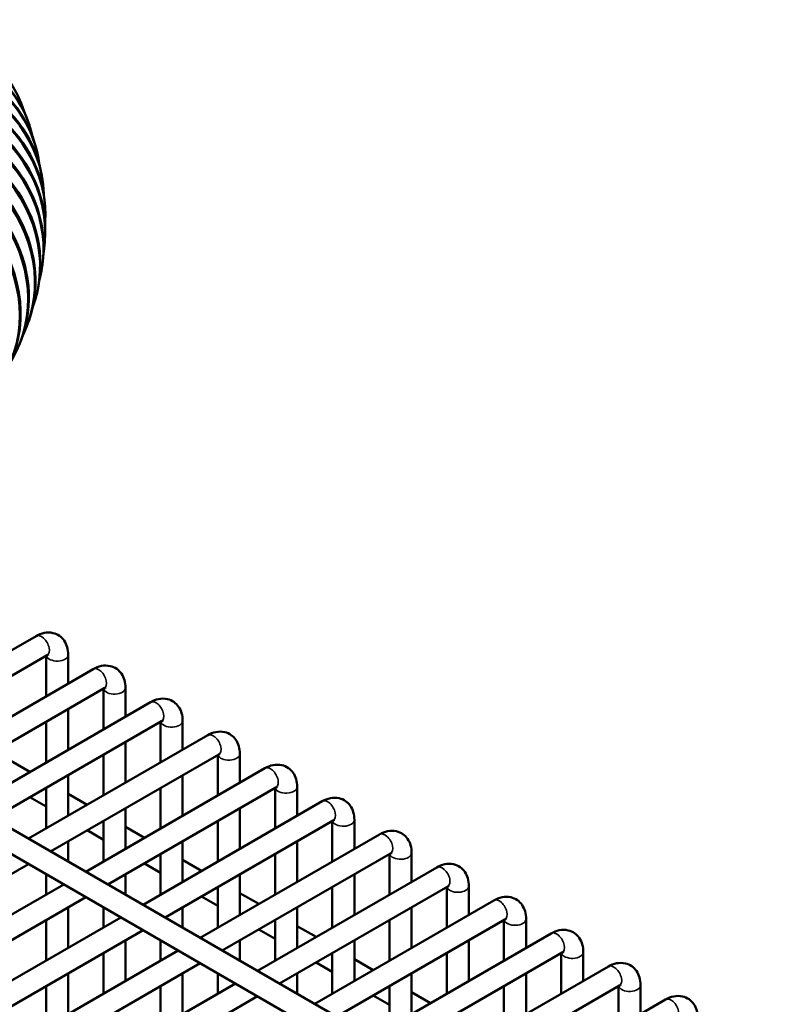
# Model space of a CAD drawing. Header units: inches. Extents: x 1 to 237, y 4 to 150.
# Tile 160 of 166: x 205.43 to 209.44, y 118.98 to 124.25. Entities that reach past the tile are written whole.
import ezdxf

# ---------------------------------------------------------------- set-up
doc = ezdxf.new("R2010")
doc.units = ezdxf.units.IN
doc.header["$LTSCALE"] = 7
doc.header["$MEASUREMENT"] = 0
doc.layers.add('Visible (ANSI)', color=7, linetype='Continuous', lineweight=50)
doc.layers.add('Visible Narrow (ANSI)', color=7, linetype='Continuous', lineweight=35)

msp = doc.modelspace()

# ---------------------------------------------------------------- linework, layer by layer
at = {"layer": 'Visible (ANSI)'}
for p, q in [((205.4739, 123.6952), (205.4767, 123.6868)), ((205.5161, 123.5509), (205.5182, 123.5425)), ((205.5455, 123.4016), (205.5468, 123.3932)), ((205.5609, 123.2488), (205.5614, 123.2404)), ((205.5616, 123.0943), (205.5612, 123.086)), ((205.5472, 122.9402), (205.5461, 122.932)), ((205.5181, 122.7887), (205.5161, 122.7805)), ((205.4749, 122.6417), (205.4721, 122.6336)), ((203.4311, 121.0459), (209.441, 117.5761)), ((203.2994, 120.9857), (209.382, 117.4738)), ((204.5536, 120.3979), (205.5124, 120.9514)), ((204.6717, 120.3297), (205.5714, 120.8491)), ((205.5664, 120.8462), (205.5664, 120.629)), ((205.6845, 120.8521), (205.6845, 120.6972)), ((204.8599, 120.2211), (205.8186, 120.7746)), ((204.978, 120.1529), (205.8777, 120.6723)), ((205.8726, 120.6694), (205.8726, 120.4522)), ((205.9907, 120.6753), (205.9907, 120.5204)), ((205.1661, 120.0443), (206.1248, 120.5978)), ((205.6845, 120.5608), (205.6845, 120.3436)), ((205.2842, 119.9761), (206.1839, 120.4955)), ((205.5664, 120.4926), (205.5664, 120.2754)), ((206.1788, 120.4926), (206.1788, 120.2754)), ((206.2969, 120.4985), (206.2969, 120.3436)), ((205.4723, 119.8675), (206.4311, 120.421)), ((205.9907, 120.384), (205.9907, 120.1668)), ((205.5904, 119.7993), (206.4901, 120.3187)), ((205.8726, 120.3158), (205.8726, 120.0986)), ((206.4851, 120.3158), (206.4851, 120.0986)), ((206.6032, 120.3217), (206.6032, 120.1668)), ((205.3783, 120.2838), (205.4796, 120.2253)), ((205.6845, 120.2072), (205.6845, 119.99)), ((205.7785, 119.6907), (206.7373, 120.2442)), ((206.2969, 120.2072), (206.2969, 119.99)), ((205.8967, 119.6225), (206.7963, 120.1419)), ((206.9094, 120.1449), (206.9094, 119.99)), ((205.4796, 120.0889), (205.5664, 120.0388)), ((205.5664, 120.139), (205.5664, 119.9218)), ((205.6845, 120.107), (205.7858, 120.0485)), ((206.1788, 120.139), (206.1788, 119.9218)), ((206.7913, 120.139), (206.7913, 119.9218)), ((206.0848, 119.5139), (207.0435, 120.0674)), ((205.9907, 120.0304), (205.9907, 119.8132)), ((206.6032, 120.0304), (206.6032, 119.8132)), ((205.8726, 119.9622), (205.8726, 119.745)), ((205.9907, 119.9302), (206.0921, 119.8717)), ((206.2029, 119.4457), (207.1026, 119.9651)), ((206.4851, 119.9622), (206.4851, 119.745)), ((207.0975, 119.9622), (207.0975, 119.745)), ((207.2156, 119.9681), (207.2156, 119.8132)), ((205.7858, 119.9121), (205.8726, 119.862)), ((206.391, 119.3371), (207.3497, 119.8906)), ((205.6845, 119.8536), (205.6845, 119.745)), ((206.2969, 119.8536), (206.2969, 119.6364)), ((206.9094, 119.8536), (206.9094, 119.6364)), ((206.1788, 119.7854), (206.1788, 119.5682)), ((206.5091, 119.2689), (207.4088, 119.7883)), ((206.7913, 119.7854), (206.7913, 119.5682)), ((207.4037, 119.7854), (207.4037, 119.5682)), ((207.5218, 119.7913), (207.5218, 119.6364)), ((203.4051, 118.5376), (205.4723, 119.7311)), ((206.0921, 119.7353), (206.1788, 119.6852)), ((206.2969, 119.7534), (206.3983, 119.6949)), ((205.5664, 119.6768), (205.5664, 119.5682)), ((205.9907, 119.6768), (205.9907, 119.5682)), ((206.6032, 119.6768), (206.6032, 119.4596)), ((206.6972, 119.1603), (207.656, 119.7138)), ((207.2156, 119.6768), (207.2156, 119.4596)), ((203.5932, 118.429), (205.6604, 119.6225)), ((207.8281, 119.6145), (207.8281, 119.4596)), ((206.4851, 119.6086), (206.4851, 119.3914)), ((206.6032, 119.5766), (206.7045, 119.5181)), ((206.8153, 119.0921), (207.715, 119.6115)), ((207.0975, 119.6086), (207.0975, 119.3914)), ((207.71, 119.6086), (207.71, 119.3914)), ((203.7113, 118.3608), (205.7785, 119.5543)), ((206.3983, 119.5585), (206.4851, 119.5084)), ((207.0035, 118.9835), (207.9622, 119.537)), ((205.6845, 119.5), (205.6845, 119.2828)), ((205.8726, 119.5), (205.8726, 119.3914)), ((206.2969, 119.5), (206.2969, 119.3914)), ((206.9094, 119.5), (206.9094, 119.2828)), ((207.5218, 119.5), (207.5218, 119.2828)), ((203.8994, 118.2522), (205.9667, 119.4457)), ((205.5664, 119.4318), (205.5664, 119.2146)), ((206.7913, 119.4318), (206.7913, 119.2146)), ((207.1216, 118.9153), (208.0213, 119.4347)), ((207.4037, 119.4318), (207.4037, 119.2146)), ((208.0162, 119.4318), (208.0162, 119.2146)), ((208.1343, 119.4377), (208.1343, 119.2828)), ((204.0175, 118.184), (206.0848, 119.3775)), ((206.7045, 119.3817), (206.7913, 119.3316)), ((206.9094, 119.3998), (207.0107, 119.3413)), ((207.3097, 118.8067), (208.2684, 119.3602)), ((205.9907, 119.3232), (205.9907, 119.106)), ((206.1788, 119.3232), (206.1788, 119.2146)), ((206.6032, 119.3232), (206.6032, 119.2146)), ((207.2156, 119.3232), (207.2156, 119.106)), ((207.8281, 119.3232), (207.8281, 119.106)), ((204.2056, 118.0754), (206.2729, 119.2689)), ((205.8726, 119.255), (205.8726, 119.0378)), ((207.0975, 119.255), (207.0975, 119.0378)), ((207.4278, 118.7385), (208.3275, 119.2579)), ((207.71, 119.255), (207.71, 119.0378)), ((208.3224, 119.255), (208.3224, 119.0378)), ((208.4405, 119.2609), (208.4405, 119.106)), ((204.3238, 118.0072), (206.391, 119.2007)), ((207.0107, 119.2049), (207.0975, 119.1548)), ((207.2156, 119.223), (207.317, 119.1645)), ((205.6845, 119.1464), (205.6845, 118.9292)), ((206.2969, 119.1464), (206.2969, 118.9292)), ((206.4851, 119.1464), (206.4851, 119.0378)), ((206.9094, 119.1464), (206.9094, 119.0378)), ((207.5218, 119.1464), (207.5218, 118.9292)), ((207.6159, 118.6299), (208.5747, 119.1834)), ((208.1343, 119.1464), (208.1343, 118.9292)), ((204.5119, 117.8986), (206.5791, 119.0921)), ((205.5664, 119.0782), (205.5664, 118.861)), ((206.1788, 119.0782), (206.1788, 118.861)), ((207.4037, 119.0782), (207.4037, 118.861)), ((207.5218, 119.0462), (207.6232, 118.9877)), ((207.734, 118.5617), (208.6337, 119.0811)), ((208.0162, 119.0782), (208.0162, 118.861)), ((208.6286, 119.0782), (208.6286, 118.861)), ((208.7468, 119.084), (208.7468, 118.9292)), ((204.63, 117.8304), (206.6972, 119.0239)), ((207.317, 119.0281), (207.4037, 118.978)), ((207.9221, 118.4531), (208.8809, 119.0066))]:
    msp.add_line(p, q, dxfattribs=at)
for centre, major_axis, ratio, start_param, end_param in [((204.6222, 123.474), (0.8015, 0.3511), 0.823228, 6.184306, 9.326412), ((204.6458, 123.4126), (0.8281, 0.2826), 0.833783, 0, 3.051873), ((204.6486, 123.4042), (0.8281, 0.2826), 0.833783, 6.183587, 9.322078), ((204.6663, 123.3426), (0.8499, 0.2083), 0.842199, 0, 3.053825), ((204.6683, 123.3342), (0.8499, 0.2083), 0.842199, 6.182769, 9.324308), ((204.6801, 123.2726), (0.8654, 0.129), 0.848453, 0, 3.061613), ((204.6813, 123.2642), (0.8654, 0.129), 0.848453, 6.181998, 9.332339), ((204.6871, 123.2026), (0.8738, 0.0462), 0.852528, 0, 3.073915), ((204.6876, 123.1943), (0.8738, 0.0462), 0.852528, 6.181405, 9.344636), ((204.6875, 123.133), (0.8741, -0.0387), 0.854416, 0, 3.088173), ((204.6871, 123.1247), (0.8741, -0.0387), 0.854416, 6.181084, 9.359032), ((204.681, 123.0638), (0.8662, -0.1236), 0.85411, 0, 3.103691), ((204.6798, 123.0556), (0.8662, -0.1236), 0.85411, 6.181074, 9.374671), ((204.6678, 122.9953), (0.8503, -0.2066), 0.851611, 0, 3.118434), ((204.6658, 122.9871), (0.8503, -0.2066), 0.851611, 6.181351, 9.389207), ((204.6479, 122.9276), (0.827, -0.2859), 0.846926, 0, 3.130405), ((204.6213, 122.8609), (0.7974, -0.3602), 0.840068, 0, 3.138928), ((204.6451, 122.9196), (0.827, -0.2859), 0.846926, 6.181832, 9.401158), ((204.5882, 122.7954), (0.763, -0.4283), 0.831053, 0, 3.141593), ((204.5838, 122.7876), (0.763, -0.4283), 0.831053, 6.182894, 9.413027), ((204.6178, 122.853), (0.7974, -0.3602), 0.840068, 6.182395, 9.408567), ((204.5025, 122.6685), (0.6847, -0.5448), 0.806651, 0, 3.141593)]:
    msp.add_ellipse(centre, major_axis=major_axis, ratio=ratio, start_param=start_param, end_param=end_param, dxfattribs=at)
for points, knots in [([(205.5124, 120.9514), (205.5258, 120.9591), (205.5403, 120.9652), (205.5709, 120.9714), (205.5871, 120.9717), (205.6154, 120.9652), (205.6274, 120.9599), (205.6478, 120.9456), (205.6562, 120.9369), (205.6703, 120.9166), (205.6755, 120.9049), (205.6829, 120.8795), (205.6845, 120.8658), (205.6845, 120.8521)], [0, 0, 0, 0, 0.314159, 0.314159, 0.611451, 0.611451, 0.836785, 0.836785, 1.050201, 1.050201, 1.29221, 1.29221, 1.570796, 1.570796, 1.570796, 1.570796]), ([(205.5714, 120.8491), (205.5741, 120.8507), (205.5764, 120.8516), (205.579, 120.8525), (205.5797, 120.8526), (205.5797, 120.8526)], [6.2831853, 6.2831853, 6.2831853, 6.2831853, 6.489909, 6.489909, 6.6636738, 6.6636738, 6.6636738, 6.6636738]), ([(205.8186, 120.7746), (205.832, 120.7823), (205.8465, 120.7884), (205.8772, 120.7946), (205.8933, 120.7949), (205.9216, 120.7884), (205.9336, 120.7831), (205.954, 120.7688), (205.9624, 120.7601), (205.9766, 120.7398), (205.9818, 120.7281), (205.9891, 120.7027), (205.9907, 120.689), (205.9907, 120.6753)], [0, 0, 0, 0, 0.314159, 0.314159, 0.611451, 0.611451, 0.836785, 0.836785, 1.050201, 1.050201, 1.29221, 1.29221, 1.570796, 1.570796, 1.570796, 1.570796]), ([(205.8777, 120.6723), (205.8804, 120.6739), (205.8826, 120.6748), (205.8853, 120.6757), (205.8859, 120.6758), (205.8859, 120.6758)], [6.2831853, 6.2831853, 6.2831853, 6.2831853, 6.489909, 6.489909, 6.6636738, 6.6636738, 6.6636738, 6.6636738]), ([(206.1248, 120.5978), (206.1382, 120.6055), (206.1527, 120.6116), (206.1834, 120.6177), (206.1996, 120.6181), (206.2279, 120.6116), (206.2399, 120.6063), (206.2602, 120.592), (206.2687, 120.5833), (206.2828, 120.563), (206.288, 120.5513), (206.2953, 120.5259), (206.2969, 120.5122), (206.2969, 120.4985)], [0, 0, 0, 0, 0.314159, 0.314159, 0.611451, 0.611451, 0.836785, 0.836785, 1.050201, 1.050201, 1.29221, 1.29221, 1.570796, 1.570796, 1.570796, 1.570796]), ([(206.1839, 120.4955), (206.1866, 120.4971), (206.1888, 120.498), (206.1915, 120.4989), (206.1922, 120.499), (206.1922, 120.499)], [6.2831853, 6.2831853, 6.2831853, 6.2831853, 6.489909, 6.489909, 6.6636738, 6.6636738, 6.6636738, 6.6636738]), ([(206.4311, 120.421), (206.4445, 120.4287), (206.4589, 120.4348), (206.4896, 120.4409), (206.5058, 120.4413), (206.5341, 120.4348), (206.5461, 120.4295), (206.5665, 120.4152), (206.5749, 120.4065), (206.589, 120.3862), (206.5942, 120.3745), (206.6015, 120.3491), (206.6032, 120.3354), (206.6032, 120.3217)], [0, 0, 0, 0, 0.314159, 0.314159, 0.611451, 0.611451, 0.836785, 0.836785, 1.050201, 1.050201, 1.29221, 1.29221, 1.570796, 1.570796, 1.570796, 1.570796]), ([(206.4901, 120.3187), (206.4928, 120.3203), (206.4951, 120.3212), (206.4977, 120.3221), (206.4984, 120.3222), (206.4984, 120.3222)], [6.2831853, 6.2831853, 6.2831853, 6.2831853, 6.489909, 6.489909, 6.6636738, 6.6636738, 6.6636738, 6.6636738]), ([(206.7373, 120.2442), (206.7507, 120.2519), (206.7652, 120.258), (206.7958, 120.2641), (206.812, 120.2645), (206.8403, 120.258), (206.8523, 120.2527), (206.8727, 120.2384), (206.8811, 120.2297), (206.8952, 120.2094), (206.9004, 120.1977), (206.9078, 120.1723), (206.9094, 120.1586), (206.9094, 120.1449)], [0, 0, 0, 0, 0.314159, 0.314159, 0.611451, 0.611451, 0.836785, 0.836785, 1.050201, 1.050201, 1.29221, 1.29221, 1.570796, 1.570796, 1.570796, 1.570796]), ([(206.7963, 120.1419), (206.7991, 120.1435), (206.8013, 120.1444), (206.804, 120.1453), (206.8046, 120.1454), (206.8046, 120.1454)], [6.2831853, 6.2831853, 6.2831853, 6.2831853, 6.489909, 6.489909, 6.6636738, 6.6636738, 6.6636738, 6.6636738]), ([(207.0435, 120.0674), (207.0569, 120.0751), (207.0714, 120.0812), (207.1021, 120.0873), (207.1183, 120.0877), (207.1465, 120.0812), (207.1586, 120.0759), (207.1789, 120.0616), (207.1874, 120.0529), (207.2015, 120.0326), (207.2067, 120.0209), (207.214, 119.9955), (207.2156, 119.9818), (207.2156, 119.9681)], [0, 0, 0, 0, 0.314159, 0.314159, 0.611451, 0.611451, 0.836785, 0.836785, 1.050201, 1.050201, 1.29221, 1.29221, 1.570796, 1.570796, 1.570796, 1.570796]), ([(207.1026, 119.9651), (207.1053, 119.9667), (207.1075, 119.9676), (207.1102, 119.9685), (207.1108, 119.9686), (207.1108, 119.9686)], [6.2831853, 6.2831853, 6.2831853, 6.2831853, 6.489909, 6.489909, 6.6636738, 6.6636738, 6.6636738, 6.6636738]), ([(207.3497, 119.8906), (207.3631, 119.8983), (207.3776, 119.9043), (207.4083, 119.9105), (207.4245, 119.9109), (207.4528, 119.9044), (207.4648, 119.8991), (207.4851, 119.8848), (207.4936, 119.8761), (207.5077, 119.8558), (207.5129, 119.8441), (207.5202, 119.8187), (207.5218, 119.805), (207.5218, 119.7913)], [0, 0, 0, 0, 0.314159, 0.314159, 0.611451, 0.611451, 0.836785, 0.836785, 1.050201, 1.050201, 1.29221, 1.29221, 1.570796, 1.570796, 1.570796, 1.570796]), ([(207.4088, 119.7883), (207.4115, 119.7899), (207.4137, 119.7908), (207.4164, 119.7917), (207.4171, 119.7918), (207.4171, 119.7918)], [6.2831853, 6.2831853, 6.2831853, 6.2831853, 6.489909, 6.489909, 6.6636738, 6.6636738, 6.6636738, 6.6636738]), ([(207.656, 119.7138), (207.6694, 119.7215), (207.6839, 119.7275), (207.7145, 119.7337), (207.7307, 119.7341), (207.759, 119.7276), (207.771, 119.7223), (207.7914, 119.708), (207.7998, 119.6993), (207.8139, 119.679), (207.8191, 119.6673), (207.8265, 119.6419), (207.8281, 119.6282), (207.8281, 119.6145)], [0, 0, 0, 0, 0.314159, 0.314159, 0.611451, 0.611451, 0.836785, 0.836785, 1.050201, 1.050201, 1.29221, 1.29221, 1.570796, 1.570796, 1.570796, 1.570796]), ([(207.715, 119.6115), (207.7177, 119.6131), (207.72, 119.614), (207.7226, 119.6149), (207.7233, 119.615), (207.7233, 119.615)], [6.2831853, 6.2831853, 6.2831853, 6.2831853, 6.489909, 6.489909, 6.6636738, 6.6636738, 6.6636738, 6.6636738]), ([(207.9622, 119.537), (207.9756, 119.5447), (207.9901, 119.5507), (208.0207, 119.5569), (208.0369, 119.5573), (208.0652, 119.5508), (208.0772, 119.5455), (208.0976, 119.5312), (208.106, 119.5225), (208.1201, 119.5022), (208.1253, 119.4905), (208.1327, 119.4651), (208.1343, 119.4514), (208.1343, 119.4377)], [0, 0, 0, 0, 0.314159, 0.314159, 0.611451, 0.611451, 0.836785, 0.836785, 1.050201, 1.050201, 1.29221, 1.29221, 1.570796, 1.570796, 1.570796, 1.570796]), ([(208.0213, 119.4347), (208.024, 119.4363), (208.0262, 119.4372), (208.0289, 119.4381), (208.0295, 119.4382), (208.0295, 119.4382)], [6.2831853, 6.2831853, 6.2831853, 6.2831853, 6.489909, 6.489909, 6.6636738, 6.6636738, 6.6636738, 6.6636738]), ([(208.2684, 119.3602), (208.2818, 119.3679), (208.2963, 119.3739), (208.327, 119.3801), (208.3432, 119.3805), (208.3715, 119.374), (208.3835, 119.3687), (208.4038, 119.3544), (208.4123, 119.3457), (208.4264, 119.3254), (208.4316, 119.3137), (208.4389, 119.2883), (208.4405, 119.2746), (208.4405, 119.2609)], [0, 0, 0, 0, 0.314159, 0.314159, 0.611451, 0.611451, 0.836785, 0.836785, 1.050201, 1.050201, 1.29221, 1.29221, 1.570796, 1.570796, 1.570796, 1.570796]), ([(208.3275, 119.2579), (208.3302, 119.2595), (208.3324, 119.2604), (208.3351, 119.2613), (208.3357, 119.2614), (208.3357, 119.2614)], [6.2831853, 6.2831853, 6.2831853, 6.2831853, 6.489909, 6.489909, 6.6636738, 6.6636738, 6.6636738, 6.6636738]), ([(208.5747, 119.1834), (208.588, 119.1911), (208.6025, 119.1971), (208.6332, 119.2033), (208.6494, 119.2037), (208.6777, 119.1972), (208.6897, 119.1919), (208.71, 119.1776), (208.7185, 119.1689), (208.7326, 119.1486), (208.7378, 119.1369), (208.7451, 119.1115), (208.7468, 119.0978), (208.7468, 119.084)], [0, 0, 0, 0, 0.314159, 0.314159, 0.611451, 0.611451, 0.836785, 0.836785, 1.050201, 1.050201, 1.29221, 1.29221, 1.570796, 1.570796, 1.570796, 1.570796]), ([(208.6337, 119.0811), (208.6364, 119.0827), (208.6386, 119.0836), (208.6413, 119.0845), (208.642, 119.0846), (208.642, 119.0846)], [6.2831853, 6.2831853, 6.2831853, 6.2831853, 6.489909, 6.489909, 6.6636738, 6.6636738, 6.6636738, 6.6636738]), ([(208.8809, 119.0066), (208.8943, 119.0143), (208.9088, 119.0203), (208.9394, 119.0265), (208.9556, 119.0269), (208.9839, 119.0204), (208.9959, 119.0151), (209.0163, 119.0008), (209.0247, 118.9921), (209.0388, 118.9718), (209.044, 118.9601), (209.0514, 118.9347), (209.053, 118.921), (209.053, 118.9072)], [0, 0, 0, 0, 0.314159, 0.314159, 0.611451, 0.611451, 0.836785, 0.836785, 1.050201, 1.050201, 1.29221, 1.29221, 1.570796, 1.570796, 1.570796, 1.570796])]:
    msp.add_open_spline(points, degree=3, knots=knots, dxfattribs=at)
at = {"layer": 'Visible Narrow (ANSI)'}
for centre, major_axis, start_param in [((205.5419, 120.9003), (0.0295, -0.0511), 0), ((205.6254, 120.8521), (-0.0591, 0), 0.159548), ((205.8481, 120.7235), (0.0295, -0.0511), 0), ((205.9317, 120.6753), (-0.0591, 0), 0.159548), ((206.1544, 120.5467), (0.0295, -0.0511), 0), ((206.2379, 120.4985), (-0.0591, 0), 0.159548), ((206.4606, 120.3699), (0.0295, -0.0511), 0), ((206.5441, 120.3217), (-0.0591, 0), 0.159548), ((206.7668, 120.1931), (0.0295, -0.0511), 0), ((206.8503, 120.1449), (-0.0591, 0), 0.159548), ((207.073, 120.0163), (0.0295, -0.0511), 0), ((207.1566, 119.9681), (-0.0591, 0), 0.159548), ((207.3793, 119.8395), (0.0295, -0.0511), 0), ((207.4628, 119.7913), (-0.0591, 0), 0.159548), ((207.6855, 119.6627), (0.0295, -0.0511), 0), ((207.769, 119.6145), (-0.0591, 0), 0.159548), ((207.9917, 119.4859), (0.0295, -0.0511), 0), ((208.0752, 119.4377), (-0.0591, 0), 0.159548), ((208.298, 119.3091), (0.0295, -0.0511), 0), ((208.3815, 119.2609), (-0.0591, 0), 0.159548), ((208.6042, 119.1323), (0.0295, -0.0511), 0), ((208.6877, 119.084), (-0.0591, 0), 0.159548), ((208.9104, 118.9555), (0.0295, -0.0511), 0)]:
    msp.add_ellipse(centre, major_axis=major_axis, ratio=0.57735, start_param=start_param, end_param=3.141593, dxfattribs=at)

doc.saveas('drawing.dxf')
